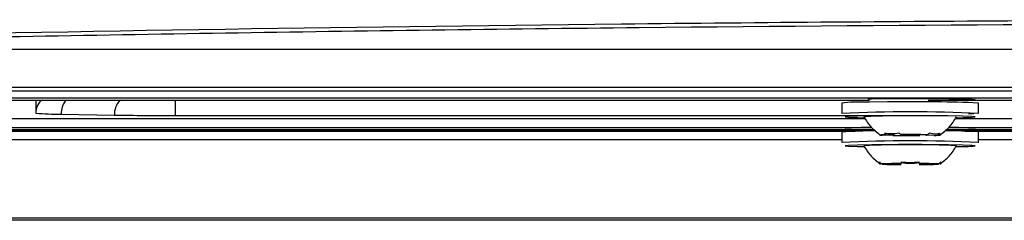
# Model space of a CAD drawing. Header units: millimetres. Extents: x 15231 to 16570, y 10019 to 11489.
# Tile 90 of 206: x 15932 to 15989, y 10565 to 10576. Entities that reach past the tile are written whole.
import ezdxf

# ---------------------------------------------------------------- set-up
doc = ezdxf.new("R2010")
doc.units = ezdxf.units.MM

msp = doc.modelspace()

# ---------------------------------------------------------------- linework, layer by layer
at = {"color": 7, "linetype": 'Continuous', "lineweight": 25}
for p, q in [((15919.083, 10574.451), (16113.012, 10574.451)), ((16016.047, 10572.027), (15911.358, 10572.027)), ((15914.201, 10572.245), (16117.893, 10572.245)), ((16111.047, 10571.617), (15921.047, 10571.617)), ((16111.047, 10571.608), (15921.047, 10571.608)), ((15981.204, 10571.473), (15925.291, 10571.473)), ((15933.065, 10571.473), (15933.065, 10570.756)), ((15941.136, 10570.615), (15941.136, 10571.473)), ((15979.597, 10571.335), (15979.597, 10570.736)), ((15981.195, 10571.391), (15980.942, 10571.387)), ((15981.312, 10571.588), (15981.095, 10571.585)), ((16047.512, 10571.473), (15984.582, 10571.473)), ((15987.497, 10570.736), (15987.497, 10571.335)), ((15925.291, 10570.442), (15980.938, 10570.442)), ((15934.529, 10570.694), (15937.6, 10570.64)), ((15941.136, 10570.615), (15984.393, 10570.615)), ((15986.156, 10570.442), (16045.938, 10570.442)), ((15986.228, 10570.49), (15986.725, 10570.502)), ((15987.221, 10570.71), (15986.921, 10570.7)), ((15924.497, 10569.792), (15981.473, 10569.792)), ((15981.484, 10569.782), (15924.497, 10569.782)), ((15924.497, 10569.704), (15980.365, 10569.704)), ((15925.291, 10569.927), (15981.312, 10569.927)), ((15979.597, 10569.664), (15979.597, 10569.064)), ((16045.334, 10569.782), (15985.61, 10569.782)), ((15985.622, 10569.792), (16045.334, 10569.792)), ((15985.782, 10569.927), (16046.312, 10569.927)), ((15986.73, 10569.704), (16045.332, 10569.704)), ((15987.497, 10569.064), (15987.497, 10569.664)), ((15979.597, 10569.204), (15922.333, 10569.204)), ((15982.581, 10569.482), (15981.932, 10569.474)), ((15982.164, 10569.501), (15982.645, 10569.489)), ((15982.545, 10569.459), (15983.194, 10569.468)), ((15983.472, 10569.5), (15982.991, 10569.512)), ((15983.623, 10569.466), (15984.103, 10569.455)), ((15984.549, 10569.507), (15983.9, 10569.499)), ((15984.931, 10569.466), (15984.45, 10569.477)), ((15984.514, 10569.485), (15985.162, 10569.493)), ((15987.497, 10569.064), (15987.456, 10569.054)), ((16044.597, 10569.204), (15987.497, 10569.204)), ((15982.726, 10567.82), (15981.919, 10567.82)), ((15981.919, 10567.802), (15982.726, 10567.802)), ((15985.176, 10567.82), (15984.369, 10567.82)), ((15984.369, 10567.802), (15985.176, 10567.802)), ((16131.091, 10564.564), (15901.004, 10564.564)), ((16130.96, 10564.695), (15901.135, 10564.695))]:
    msp.add_line(p, q, dxfattribs=at)
at = {"color": 7, "linetype": 'Continuous', "lineweight": 25, "flags": 128}
for points in [[(15981.158, 10571.586), (15981.32, 10571.588), (15982.375, 10571.598), (15983.547, 10571.601), (15984.72, 10571.598), (15985.775, 10571.588), (15986.606, 10571.573), (15987.131, 10571.555), (15987.297, 10571.534), (15987.086, 10571.514), (15986.521, 10571.496), (15985.657, 10571.481), (15984.582, 10571.473), (15984.582, 10571.473)], [(15982.62, 10571.403), (15982.235, 10571.401), (15981.195, 10571.391)], [(15986.244, 10570.49), (15986.602, 10570.498), (15987.125, 10570.516), (15987.297, 10570.536), (15987.103, 10570.556), (15986.56, 10570.575), (15985.723, 10570.589), (15984.672, 10570.598), (15983.512, 10570.601), (15982.355, 10570.598), (15981.315, 10570.588), (15980.493, 10570.574), (15979.97, 10570.555), (15979.797, 10570.535), (15979.992, 10570.515), (15980.534, 10570.497), (15980.884, 10570.49)], [(15982.164, 10569.501), (15982.054, 10569.498), (15981.966, 10569.495), (15981.9, 10569.491), (15981.858, 10569.488), (15981.84, 10569.484), (15981.846, 10569.481), (15981.877, 10569.477), (15981.932, 10569.474)], [(15982.645, 10569.489), (15982.626, 10569.489), (15982.611, 10569.488), (15982.598, 10569.487), (15982.589, 10569.486), (15982.582, 10569.485), (15982.579, 10569.484), (15982.578, 10569.483), (15982.581, 10569.482)], [(15984.45, 10569.477), (15984.468, 10569.478), (15984.484, 10569.479), (15984.497, 10569.48), (15984.506, 10569.481), (15984.513, 10569.482), (15984.516, 10569.483), (15984.516, 10569.484), (15984.514, 10569.485)], [(15984.931, 10569.466), (15985.041, 10569.469), (15985.129, 10569.472), (15985.195, 10569.475), (15985.237, 10569.479), (15985.255, 10569.482), (15985.248, 10569.486), (15985.217, 10569.49), (15985.162, 10569.493)], [(15987.297, 10568.864), (15987.114, 10568.884), (15986.581, 10568.902), (15985.752, 10568.917), (15984.706, 10568.926), (15983.547, 10568.929), (15982.388, 10568.926), (15981.343, 10568.917), (15980.513, 10568.902), (15979.981, 10568.884), (15979.797, 10568.864), (15979.981, 10568.843), (15980.513, 10568.825), (15980.864, 10568.818)]]:
    msp.add_lwpolyline(points, dxfattribs=at)
at = {"color": 7, "linetype": 'Continuous', "lineweight": 25}
for centre, radius, start, end in [((15934.065, 10570.756), 1, 134.186, 179.9989), ((15935.72, 10570.73), 1.191, 141.4049, 181.7235), ((15938.764, 10570.681), 1.164, 137.1772, 182.0221), ((15980.644, 10561.649), 9.743, 88.2455, 96.1674), ((15983.938, 10489.785), 81.628, 87.50076, 90.92481), ((15934.32, 10583.132), 12.439, 264.2097, 270.965), ((15983.547, 10486.516), 84.312, 87.31473, 92.68527), ((15940.92, 10785.287), 214.672, 269.11398, 270.05765), ((15981.695, 10562.531), 8.047, 88.1525, 95.8686), ((15981.329, 10544.805), 24.919, 89.5166, 93.9852), ((15981.022, 10556.073), 13.845, 88.922, 95.0728), ((15985.991, 10551.979), 17.749, 85.1326, 91.3404), ((15986.059, 10556.113), 13.806, 84.8533, 91.1788), ((15983.547, 10484.567), 84.589, 87.32353, 92.67647), ((15983.554, 10657.836), 88.382, 269.34637, 270.35621), ((15983.541, 10481.131), 88.382, 89.34637, 90.35621), ((15983.546, 10622.412), 52.945, 269.6195, 270.0831), ((15983.549, 10516.555), 52.945, 89.6195, 90.0831), ((15983.543, 10521.112), 47.826, 86.7889, 93.2015), ((15986.275, 10580.233), 11.415, 269.7645, 275.1374), ((15983.012, 10537.115), 30.725, 89.9613, 92.0384), ((15983.012, 10598.508), 30.725, 267.9616, 270.0387), ((15983.213, 10548.676), 19.15, 90.5417, 91.458), ((15983.213, 10586.947), 19.15, 268.542, 269.4583), ((15984.083, 10537.115), 30.725, 87.9616, 90.0387), ((15983.881, 10548.676), 19.15, 88.542, 89.4583), ((15984.083, 10598.508), 30.725, 269.9613, 272.0384), ((15983.881, 10586.947), 19.15, 270.5417, 271.458)]:
    msp.add_arc(centre, radius, start, end, dxfattribs=at)
for points, knots in [([(16113.756, 10575.111), (16097.804, 10575.455), (16081.684, 10575.713), (16057.254, 10575.973), (16049.069, 10576.038), (16038.784, 10576.093), (16036.724, 10576.103), (16032.608, 10576.119), (16030.55, 10576.126), (16024.377, 10576.142), (16020.263, 10576.148), (16007.924, 10576.148), (15999.703, 10576.127), (15987.38, 10576.062), (15983.273, 10576.035), (15975.062, 10575.97), (15970.962, 10575.932), (15950.527, 10575.715), (15934.348, 10575.456), (15918.339, 10575.111)], [0, 0, 0, 0, 0.25, 0.25, 0.375, 0.375, 0.40625, 0.40625, 0.4375, 0.4375, 0.5, 0.5, 0.625, 0.625, 0.6875, 0.6875, 0.75, 0.75, 1, 1, 1, 1]), ([(16111.728, 10574.93), (16110.751, 10574.951), (16109.771, 10574.971), (16107.812, 10575.012), (16104.872, 10575.071), (16098, 10575.202), (16084.202, 10575.439), (16072.284, 10575.595), (16060.307, 10575.72), (16056.305, 10575.757), (16048.28, 10575.82), (16044.255, 10575.846), (16036.203, 10575.888), (16032.174, 10575.904), (16024.11, 10575.925), (16020.074, 10575.93), (15999.926, 10575.93), (15983.881, 10575.846), (15963.916, 10575.638), (15959.927, 10575.591), (15951.959, 10575.487), (15947.977, 10575.429), (15940.043, 10575.304), (15934.112, 10575.203), (15927.228, 10575.071), (15924.285, 10575.012), (15922.325, 10574.971), (15921.344, 10574.951), (15920.367, 10574.93)], [0, 0, 0, 0, 0.015625, 0.015625, 0.03125, 0.0625, 0.125, 0.25, 0.25, 0.3125, 0.3125, 0.375, 0.375, 0.4375, 0.4375, 0.5, 0.5, 0.75, 0.75, 0.8125, 0.8125, 0.875, 0.875, 0.9375, 0.96875, 0.984375, 0.984375, 1, 1, 1, 1]), ([(15982.965, 10571.599), (15982.751, 10571.599), (15982.194, 10571.598), (15981.655, 10571.592), (15981.344, 10571.588), (15981.312, 10571.588)], [0, 0, 0, 0, 0.3595678, 0.9335669, 1, 1, 1, 1]), ([(15980.872, 10570.535), (15981, 10570.329), (15981.255, 10569.916), (15981.645, 10569.627), (15981.84, 10569.482)], [0, 0, 0, 0, 0.500043, 1, 1, 1, 1]), ([(15985.255, 10569.483), (15985.45, 10569.627), (15985.839, 10569.916), (15986.095, 10570.329), (15986.222, 10570.535)], [0, 0, 0, 0, 0.4999617, 1, 1, 1, 1]), ([(15980.872, 10568.863), (15981, 10568.657), (15981.255, 10568.244), (15981.645, 10567.955), (15981.84, 10567.811)], [0, 0, 0, 0, 0.500043, 1, 1, 1, 1]), ([(15985.255, 10567.811), (15985.45, 10567.955), (15985.839, 10568.244), (15986.095, 10568.657), (15986.222, 10568.863)], [0, 0, 0, 0, 0.499957, 1, 1, 1, 1])]:
    msp.add_open_spline(points, degree=3, knots=knots, dxfattribs=at)
for points in [[(15982.075, 10569.602), (15982.332, 10569.554), (15982.615, 10569.558), (15982.902, 10569.612)], [(15982.991, 10569.512), (15982.961, 10569.543), (15982.932, 10569.577), (15982.902, 10569.612)], [(15982.075, 10569.602), (15982.104, 10569.566), (15982.134, 10569.533), (15982.164, 10569.501)], [(15984.669, 10569.608), (15984.63, 10569.573), (15984.59, 10569.539), (15984.549, 10569.507)], [(15984.669, 10569.608), (15984.891, 10569.552), (15985.101, 10569.547), (15985.282, 10569.593)], [(15985.162, 10569.493), (15985.203, 10569.525), (15985.243, 10569.558), (15985.282, 10569.593)], [(15981.769, 10567.901), (15981.744, 10567.856), (15981.744, 10567.862), (15981.769, 10567.919)], [(15981.919, 10567.82), (15981.868, 10567.852), (15981.818, 10567.885), (15981.769, 10567.919)], [(15983.032, 10567.941), (15983.371, 10567.89), (15983.723, 10567.89), (15984.062, 10567.941)], [(15983.032, 10567.941), (15983.032, 10567.906), (15983.032, 10567.872), (15983.032, 10567.84)], [(15984.062, 10567.84), (15984.062, 10567.872), (15984.062, 10567.906), (15984.062, 10567.941)], [(15985.325, 10567.919), (15985.276, 10567.885), (15985.227, 10567.852), (15985.176, 10567.82)], [(15985.325, 10567.919), (15985.351, 10567.862), (15985.351, 10567.856), (15985.325, 10567.901)], [(15984.062, 10567.879), (15983.724, 10567.827), (15983.371, 10567.827), (15983.032, 10567.879)]]:
    msp.add_open_spline(points, degree=3, dxfattribs=at)

doc.saveas('drawing.dxf')
